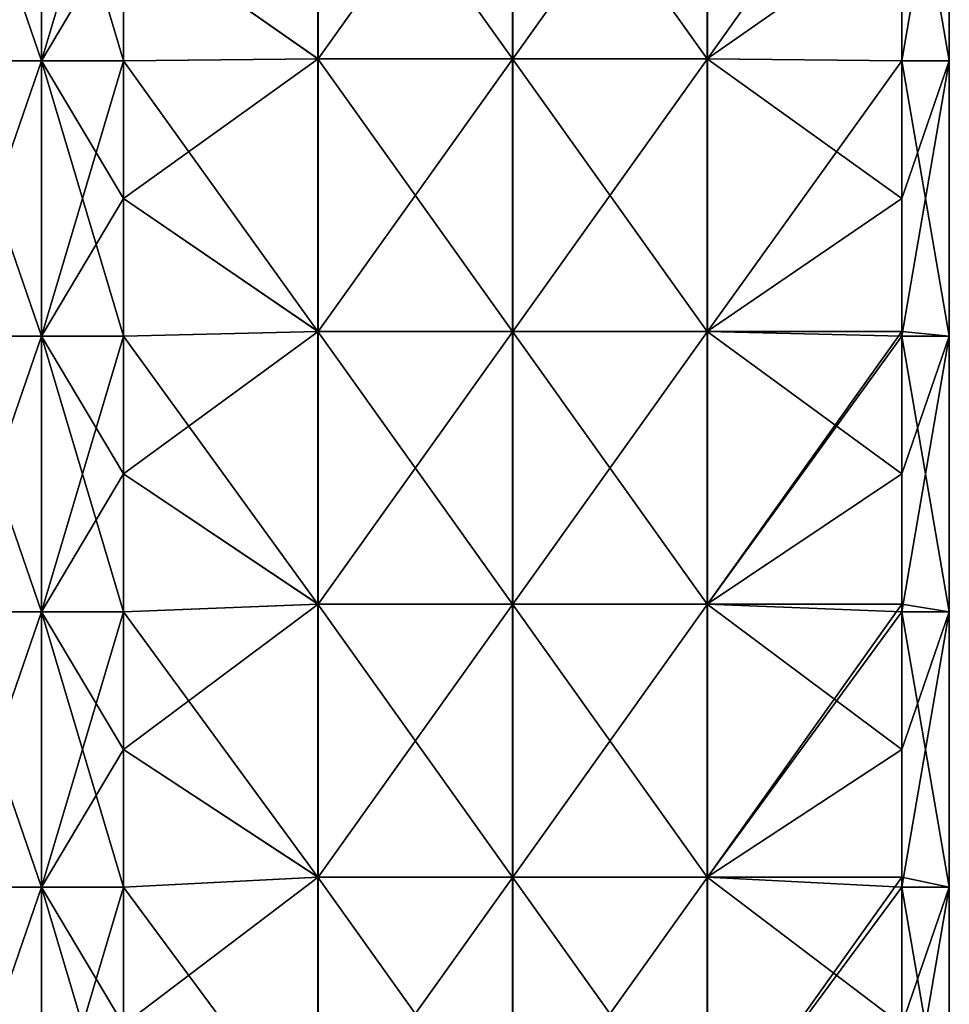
# Model space of a CAD drawing. Extents: x -90 to 138, y -992 to 8.
# Tile 3 of 24: x 1 to 52, y -938 to -885. Entities that reach past the tile are written whole.
import ezdxf

# ---------------------------------------------------------------- set-up
doc = ezdxf.new("R2010")
doc.units = 0
doc.header["$LTSCALE"] = 65.185185
for name, color, linetype in [('20', 7, 'CONTINUOUS'), ('24', 7, 'CONTINUOUS'), ('25', 7, 'CONTINUOUS'), ('26', 7, 'CONTINUOUS'), ('27', 7, 'CONTINUOUS')]:
    doc.layers.add(name, color=color, linetype=linetype)

msp = doc.modelspace()

# ---------------------------------------------------------------- linework, layer by layer
at = {"layer": '20', "linetype": 'CONTINUOUS'}
for points in [[(-2.588, -871.895, -52.086), (2.588, -871.895, -52.086), (-2.588, -886.91, -52.086), (-2.588, -871.895, -52.086)], [(-2.588, -886.91, -52.086), (2.588, -871.895, -52.086), (2.588, -886.91, -52.086), (-2.588, -886.91, -52.086)], [(2.588, -871.895, -52.086), (7.071, -871.895, -49.497), (2.588, -886.91, -52.086), (2.588, -871.895, -52.086)], [(7.071, -871.895, -49.497), (7.071, -879.403, -49.497), (2.588, -886.91, -52.086), (7.071, -871.895, -49.497)], [(2.588, -886.91, -52.086), (7.071, -879.403, -49.497), (7.071, -886.91, -49.497), (2.588, -886.91, -52.086)], [(-2.588, -886.91, -52.086), (2.588, -886.91, -52.086), (-2.588, -901.925, -52.086), (-2.588, -886.91, -52.086)], [(-2.588, -901.925, -52.086), (2.588, -886.91, -52.086), (2.588, -901.925, -52.086), (-2.588, -901.925, -52.086)], [(2.588, -886.91, -52.086), (7.071, -886.91, -49.497), (2.588, -901.925, -52.086), (2.588, -886.91, -52.086)], [(7.071, -886.91, -49.497), (7.071, -894.418, -49.497), (2.588, -901.925, -52.086), (7.071, -886.91, -49.497)], [(2.588, -901.925, -52.086), (7.071, -894.418, -49.497), (7.071, -901.925, -49.497), (2.588, -901.925, -52.086)], [(-2.588, -901.925, -52.086), (2.588, -901.925, -52.086), (-2.588, -916.94, -52.086), (-2.588, -901.925, -52.086)], [(-2.588, -916.94, -52.086), (2.588, -901.925, -52.086), (2.588, -916.94, -52.086), (-2.588, -916.94, -52.086)], [(2.588, -901.925, -52.086), (7.071, -901.925, -49.497), (2.588, -916.94, -52.086), (2.588, -901.925, -52.086)], [(7.071, -901.925, -49.497), (7.071, -909.433, -49.497), (2.588, -916.94, -52.086), (7.071, -901.925, -49.497)], [(2.588, -916.94, -52.086), (7.071, -909.433, -49.497), (7.071, -916.94, -49.497), (2.588, -916.94, -52.086)], [(-2.588, -916.94, -52.086), (2.588, -916.94, -52.086), (-2.588, -931.955, -52.086), (-2.588, -916.94, -52.086)], [(-2.588, -931.955, -52.086), (2.588, -916.94, -52.086), (2.588, -931.955, -52.086), (-2.588, -931.955, -52.086)], [(2.588, -916.94, -52.086), (7.071, -916.94, -49.497), (2.588, -931.955, -52.086), (2.588, -916.94, -52.086)], [(7.071, -916.94, -49.497), (7.071, -924.447, -49.497), (2.588, -931.955, -52.086), (7.071, -916.94, -49.497)], [(2.588, -931.955, -52.086), (7.071, -924.447, -49.497), (7.071, -931.955, -49.497), (2.588, -931.955, -52.086)], [(-2.588, -931.955, -52.086), (2.588, -931.955, -52.086), (-2.588, -946.97, -52.086), (-2.588, -931.955, -52.086)], [(-2.588, -946.97, -52.086), (2.588, -931.955, -52.086), (2.588, -946.97, -52.086), (-2.588, -946.97, -52.086)], [(2.588, -931.955, -52.086), (7.071, -931.955, -49.497), (2.588, -946.97, -52.086), (2.588, -931.955, -52.086)], [(7.071, -931.955, -49.497), (7.071, -939.462, -49.497), (2.588, -946.97, -52.086), (7.071, -931.955, -49.497)]]:
    msp.add_3dface(points, dxfattribs=at)
at = {"layer": '24', "linetype": 'CONTINUOUS'}
for points in [[(2.588, -871.895, 52.086), (-2.588, -871.895, 52.086), (2.588, -886.91, 52.086), (2.588, -871.895, 52.086)], [(2.588, -886.91, 52.086), (-2.588, -871.895, 52.086), (-2.588, -886.91, 52.086), (2.588, -886.91, 52.086)], [(7.071, -879.403, 49.497), (2.588, -871.895, 52.086), (7.071, -886.91, 49.497), (7.071, -879.403, 49.497)], [(7.071, -886.91, 49.497), (2.588, -871.895, 52.086), (2.588, -886.91, 52.086), (7.071, -886.91, 49.497)], [(2.588, -886.91, 52.086), (-2.588, -886.91, 52.086), (2.588, -901.925, 52.086), (2.588, -886.91, 52.086)], [(2.588, -901.925, 52.086), (-2.588, -886.91, 52.086), (-2.588, -901.925, 52.086), (2.588, -901.925, 52.086)], [(7.071, -886.91, 49.497), (2.588, -886.91, 52.086), (7.071, -894.418, 49.497), (7.071, -886.91, 49.497)], [(7.071, -894.418, 49.497), (2.588, -886.91, 52.086), (7.071, -901.925, 49.497), (7.071, -894.418, 49.497)], [(7.071, -901.925, 49.497), (2.588, -886.91, 52.086), (2.588, -901.925, 52.086), (7.071, -901.925, 49.497)], [(2.588, -901.925, 52.086), (-2.588, -901.925, 52.086), (2.588, -916.94, 52.086), (2.588, -901.925, 52.086)], [(2.588, -916.94, 52.086), (-2.588, -901.925, 52.086), (-2.588, -916.94, 52.086), (2.588, -916.94, 52.086)], [(7.071, -901.925, 49.497), (2.588, -901.925, 52.086), (7.071, -909.433, 49.497), (7.071, -901.925, 49.497)], [(7.071, -909.433, 49.497), (2.588, -901.925, 52.086), (7.071, -916.94, 49.497), (7.071, -909.433, 49.497)], [(7.071, -916.94, 49.497), (2.588, -901.925, 52.086), (2.588, -916.94, 52.086), (7.071, -916.94, 49.497)], [(2.588, -916.94, 52.086), (-2.588, -916.94, 52.086), (2.588, -931.955, 52.086), (2.588, -916.94, 52.086)], [(2.588, -931.955, 52.086), (-2.588, -916.94, 52.086), (-2.588, -931.955, 52.086), (2.588, -931.955, 52.086)], [(7.071, -916.94, 49.497), (2.588, -916.94, 52.086), (7.071, -924.447, 49.497), (7.071, -916.94, 49.497)], [(7.071, -924.447, 49.497), (2.588, -916.94, 52.086), (7.071, -931.955, 49.497), (7.071, -924.447, 49.497)], [(7.071, -931.955, 49.497), (2.588, -916.94, 52.086), (2.588, -931.955, 52.086), (7.071, -931.955, 49.497)], [(2.588, -931.955, 52.086), (-2.588, -931.955, 52.086), (2.588, -946.97, 52.086), (2.588, -931.955, 52.086)], [(2.588, -946.97, 52.086), (-2.588, -931.955, 52.086), (-2.588, -946.97, 52.086), (2.588, -946.97, 52.086)], [(7.071, -931.955, 49.497), (2.588, -931.955, 52.086), (7.071, -939.462, 49.497), (7.071, -931.955, 49.497)], [(7.071, -939.462, 49.497), (2.588, -931.955, 52.086), (7.071, -946.97, 49.497), (7.071, -939.462, 49.497)], [(7.071, -946.97, 49.497), (2.588, -931.955, 52.086), (2.588, -946.97, 52.086), (7.071, -946.97, 49.497)]]:
    msp.add_3dface(points, dxfattribs=at)
at = {"layer": '25', "linetype": 'CONTINUOUS'}
for points in [[(7.071, -879.403, 49.497), (17.678, -886.8, 38.891), (17.678, -871.933, 38.891), (7.071, -879.403, 49.497)], [(28.295, -886.8, 28.274), (28.295, -871.933, 28.274), (17.678, -886.8, 38.891), (28.295, -886.8, 28.274)], [(17.678, -886.8, 38.891), (28.295, -871.933, 28.274), (17.678, -871.933, 38.891), (17.678, -886.8, 38.891)], [(38.912, -886.8, 17.656), (38.912, -871.933, 17.656), (28.295, -886.8, 28.274), (38.912, -886.8, 17.656)], [(28.295, -886.8, 28.274), (38.912, -871.933, 17.656), (28.295, -871.933, 28.274), (28.295, -886.8, 28.274)], [(49.497, -886.91, 7.071), (49.497, -871.895, 7.071), (38.912, -886.8, 17.656), (49.497, -886.91, 7.071)], [(38.912, -886.8, 17.656), (49.497, -871.895, 7.071), (38.912, -871.933, 17.656), (38.912, -886.8, 17.656)], [(7.071, -879.403, 49.497), (7.071, -886.91, 49.497), (17.678, -886.8, 38.891), (7.071, -879.403, 49.497)], [(7.071, -886.91, 49.497), (7.071, -894.418, 49.497), (17.678, -886.8, 38.891), (7.071, -886.91, 49.497)], [(7.071, -894.418, 49.497), (17.678, -901.667, 38.891), (17.678, -886.8, 38.891), (7.071, -894.418, 49.497)], [(28.295, -901.667, 28.274), (28.295, -886.8, 28.274), (17.678, -901.667, 38.891), (28.295, -901.667, 28.274)], [(17.678, -901.667, 38.891), (28.295, -886.8, 28.274), (17.678, -886.8, 38.891), (17.678, -901.667, 38.891)], [(38.912, -901.667, 17.656), (38.912, -886.8, 17.656), (28.295, -901.667, 28.274), (38.912, -901.667, 17.656)], [(28.295, -901.667, 28.274), (38.912, -886.8, 17.656), (28.295, -886.8, 28.274), (28.295, -901.667, 28.274)], [(38.912, -901.667, 17.656), (49.497, -886.91, 7.071), (38.912, -886.8, 17.656), (38.912, -901.667, 17.656)], [(49.497, -901.667, 7.071), (49.497, -886.91, 7.071), (38.912, -901.667, 17.656), (49.497, -901.667, 7.071)], [(7.071, -894.418, 49.497), (7.071, -901.925, 49.497), (17.678, -901.667, 38.891), (7.071, -894.418, 49.497)], [(7.071, -901.925, 49.497), (7.071, -909.433, 49.497), (17.678, -901.667, 38.891), (7.071, -901.925, 49.497)], [(7.071, -909.433, 49.497), (17.678, -916.533, 38.891), (17.678, -901.667, 38.891), (7.071, -909.433, 49.497)], [(28.295, -916.533, 28.274), (28.295, -901.667, 28.274), (17.678, -916.533, 38.891), (28.295, -916.533, 28.274)], [(17.678, -916.533, 38.891), (28.295, -901.667, 28.274), (17.678, -901.667, 38.891), (17.678, -916.533, 38.891)], [(38.912, -916.533, 17.656), (38.912, -901.667, 17.656), (28.295, -916.533, 28.274), (38.912, -916.533, 17.656)], [(28.295, -916.533, 28.274), (38.912, -901.667, 17.656), (28.295, -901.667, 28.274), (28.295, -916.533, 28.274)], [(49.497, -901.925, 7.071), (49.497, -901.667, 7.071), (38.912, -916.533, 17.656), (49.497, -901.925, 7.071)], [(38.912, -916.533, 17.656), (49.497, -901.667, 7.071), (38.912, -901.667, 17.656), (38.912, -916.533, 17.656)], [(49.497, -916.533, 7.071), (49.497, -901.925, 7.071), (38.912, -916.533, 17.656), (49.497, -916.533, 7.071)], [(7.071, -909.433, 49.497), (7.071, -916.94, 49.497), (17.678, -916.533, 38.891), (7.071, -909.433, 49.497)], [(7.071, -916.94, 49.497), (7.071, -924.447, 49.497), (17.678, -916.533, 38.891), (7.071, -916.94, 49.497)], [(7.071, -924.447, 49.497), (17.678, -931.4, 38.891), (17.678, -916.533, 38.891), (7.071, -924.447, 49.497)], [(28.295, -931.4, 28.274), (28.295, -916.533, 28.274), (17.678, -931.4, 38.891), (28.295, -931.4, 28.274)], [(17.678, -931.4, 38.891), (28.295, -916.533, 28.274), (17.678, -916.533, 38.891), (17.678, -931.4, 38.891)], [(38.912, -931.4, 17.656), (38.912, -916.533, 17.656), (28.295, -931.4, 28.274), (38.912, -931.4, 17.656)], [(28.295, -931.4, 28.274), (38.912, -916.533, 17.656), (28.295, -916.533, 28.274), (28.295, -931.4, 28.274)], [(49.497, -916.94, 7.071), (49.497, -916.533, 7.071), (38.912, -931.4, 17.656), (49.497, -916.94, 7.071)], [(38.912, -931.4, 17.656), (49.497, -916.533, 7.071), (38.912, -916.533, 17.656), (38.912, -931.4, 17.656)], [(49.497, -931.4, 7.071), (49.497, -916.94, 7.071), (38.912, -931.4, 17.656), (49.497, -931.4, 7.071)], [(7.071, -924.447, 49.497), (7.071, -931.955, 49.497), (17.678, -931.4, 38.891), (7.071, -924.447, 49.497)], [(7.071, -931.955, 49.497), (7.071, -939.462, 49.497), (17.678, -931.4, 38.891), (7.071, -931.955, 49.497)], [(7.071, -939.462, 49.497), (17.678, -946.267, 38.891), (17.678, -931.4, 38.891), (7.071, -939.462, 49.497)], [(28.295, -946.267, 28.274), (28.295, -931.4, 28.274), (17.678, -946.267, 38.891), (28.295, -946.267, 28.274)], [(17.678, -946.267, 38.891), (28.295, -931.4, 28.274), (17.678, -931.4, 38.891), (17.678, -946.267, 38.891)], [(38.912, -946.267, 17.656), (38.912, -931.4, 17.656), (28.295, -946.267, 28.274), (38.912, -946.267, 17.656)], [(28.295, -946.267, 28.274), (38.912, -931.4, 17.656), (28.295, -931.4, 28.274), (28.295, -946.267, 28.274)], [(49.497, -931.955, 7.071), (49.497, -931.4, 7.071), (38.912, -946.267, 17.656), (49.497, -931.955, 7.071)], [(38.912, -946.267, 17.656), (49.497, -931.4, 7.071), (38.912, -931.4, 17.656), (38.912, -946.267, 17.656)], [(49.497, -946.267, 7.071), (49.497, -931.955, 7.071), (38.912, -946.267, 17.656), (49.497, -946.267, 7.071)]]:
    msp.add_3dface(points, dxfattribs=at)
at = {"layer": '26', "linetype": 'CONTINUOUS'}
for points in [[(49.497, -871.895, 7.071), (49.497, -886.91, 7.071), (52.086, -886.91, 2.588), (49.497, -871.895, 7.071)], [(52.086, -871.895, 2.588), (49.497, -871.895, 7.071), (52.086, -886.91, 2.588), (52.086, -871.895, 2.588)], [(49.497, -879.403, -7.071), (52.086, -871.895, -2.588), (49.497, -886.91, -7.071), (49.497, -879.403, -7.071)], [(49.497, -886.91, -7.071), (52.086, -871.895, -2.588), (52.086, -886.91, -2.588), (49.497, -886.91, -7.071)], [(52.086, -871.895, -2.588), (52.086, -871.895, 2.588), (52.086, -886.91, -2.588), (52.086, -871.895, -2.588)], [(52.086, -886.91, -2.588), (52.086, -871.895, 2.588), (52.086, -886.91, 2.588), (52.086, -886.91, -2.588)], [(49.497, -886.91, 7.071), (49.497, -901.667, 7.071), (52.086, -901.925, 2.588), (49.497, -886.91, 7.071)], [(52.086, -886.91, 2.588), (49.497, -886.91, 7.071), (52.086, -901.925, 2.588), (52.086, -886.91, 2.588)], [(49.497, -886.91, -7.071), (52.086, -886.91, -2.588), (49.497, -894.418, -7.071), (49.497, -886.91, -7.071)], [(49.497, -894.418, -7.071), (52.086, -886.91, -2.588), (49.497, -901.925, -7.071), (49.497, -894.418, -7.071)], [(49.497, -901.925, -7.071), (52.086, -886.91, -2.588), (52.086, -901.925, -2.588), (49.497, -901.925, -7.071)], [(52.086, -886.91, -2.588), (52.086, -886.91, 2.588), (52.086, -901.925, -2.588), (52.086, -886.91, -2.588)], [(52.086, -901.925, -2.588), (52.086, -886.91, 2.588), (52.086, -901.925, 2.588), (52.086, -901.925, -2.588)], [(49.497, -901.667, 7.071), (49.497, -901.925, 7.071), (52.086, -901.925, 2.588), (49.497, -901.667, 7.071)], [(49.497, -901.925, 7.071), (49.497, -916.533, 7.071), (52.086, -916.94, 2.588), (49.497, -901.925, 7.071)], [(52.086, -901.925, 2.588), (49.497, -901.925, 7.071), (52.086, -916.94, 2.588), (52.086, -901.925, 2.588)], [(49.497, -901.925, -7.071), (52.086, -901.925, -2.588), (49.497, -909.433, -7.071), (49.497, -901.925, -7.071)], [(49.497, -909.433, -7.071), (52.086, -901.925, -2.588), (49.497, -916.94, -7.071), (49.497, -909.433, -7.071)], [(49.497, -916.94, -7.071), (52.086, -901.925, -2.588), (52.086, -916.94, -2.588), (49.497, -916.94, -7.071)], [(52.086, -901.925, -2.588), (52.086, -901.925, 2.588), (52.086, -916.94, -2.588), (52.086, -901.925, -2.588)], [(52.086, -916.94, -2.588), (52.086, -901.925, 2.588), (52.086, -916.94, 2.588), (52.086, -916.94, -2.588)], [(49.497, -916.533, 7.071), (49.497, -916.94, 7.071), (52.086, -916.94, 2.588), (49.497, -916.533, 7.071)], [(49.497, -916.94, 7.071), (49.497, -931.4, 7.071), (52.086, -931.955, 2.588), (49.497, -916.94, 7.071)], [(52.086, -916.94, 2.588), (49.497, -916.94, 7.071), (52.086, -931.955, 2.588), (52.086, -916.94, 2.588)], [(49.497, -916.94, -7.071), (52.086, -916.94, -2.588), (49.497, -924.447, -7.071), (49.497, -916.94, -7.071)], [(49.497, -924.447, -7.071), (52.086, -916.94, -2.588), (49.497, -931.955, -7.071), (49.497, -924.447, -7.071)], [(49.497, -931.955, -7.071), (52.086, -916.94, -2.588), (52.086, -931.955, -2.588), (49.497, -931.955, -7.071)], [(52.086, -916.94, -2.588), (52.086, -916.94, 2.588), (52.086, -931.955, -2.588), (52.086, -916.94, -2.588)], [(52.086, -931.955, -2.588), (52.086, -916.94, 2.588), (52.086, -931.955, 2.588), (52.086, -931.955, -2.588)], [(49.497, -931.4, 7.071), (49.497, -931.955, 7.071), (52.086, -931.955, 2.588), (49.497, -931.4, 7.071)], [(49.497, -931.955, 7.071), (49.497, -946.267, 7.071), (52.086, -946.97, 2.588), (49.497, -931.955, 7.071)], [(52.086, -931.955, 2.588), (49.497, -931.955, 7.071), (52.086, -946.97, 2.588), (52.086, -931.955, 2.588)], [(49.497, -931.955, -7.071), (52.086, -931.955, -2.588), (49.497, -939.462, -7.071), (49.497, -931.955, -7.071)], [(49.497, -939.462, -7.071), (52.086, -931.955, -2.588), (49.497, -946.97, -7.071), (49.497, -939.462, -7.071)], [(49.497, -946.97, -7.071), (52.086, -931.955, -2.588), (52.086, -946.97, -2.588), (49.497, -946.97, -7.071)], [(52.086, -931.955, -2.588), (52.086, -931.955, 2.588), (52.086, -946.97, -2.588), (52.086, -931.955, -2.588)], [(52.086, -946.97, -2.588), (52.086, -931.955, 2.588), (52.086, -946.97, 2.588), (52.086, -946.97, -2.588)]]:
    msp.add_3dface(points, dxfattribs=at)
at = {"layer": '27', "linetype": 'CONTINUOUS'}
for points in [[(7.071, -879.403, -49.497), (17.656, -871.933, -38.912), (17.656, -886.8, -38.912), (7.071, -879.403, -49.497)], [(28.274, -871.933, -28.295), (28.274, -886.8, -28.295), (17.656, -871.933, -38.912), (28.274, -871.933, -28.295)], [(17.656, -871.933, -38.912), (28.274, -886.8, -28.295), (17.656, -886.8, -38.912), (17.656, -871.933, -38.912)], [(38.891, -871.933, -17.678), (38.891, -886.8, -17.678), (28.274, -871.933, -28.295), (38.891, -871.933, -17.678)], [(28.274, -871.933, -28.295), (38.891, -886.8, -17.678), (28.274, -886.8, -28.295), (28.274, -871.933, -28.295)], [(38.891, -871.933, -17.678), (49.497, -879.403, -7.071), (38.891, -886.8, -17.678), (38.891, -871.933, -17.678)], [(7.071, -886.91, -49.497), (7.071, -879.403, -49.497), (17.656, -886.8, -38.912), (7.071, -886.91, -49.497)], [(49.497, -879.403, -7.071), (49.497, -886.91, -7.071), (38.891, -886.8, -17.678), (49.497, -879.403, -7.071)], [(7.071, -886.91, -49.497), (17.656, -886.8, -38.912), (17.656, -901.667, -38.912), (7.071, -886.91, -49.497)], [(7.071, -894.418, -49.497), (7.071, -886.91, -49.497), (17.656, -901.667, -38.912), (7.071, -894.418, -49.497)], [(28.274, -886.8, -28.295), (28.274, -901.667, -28.295), (17.656, -886.8, -38.912), (28.274, -886.8, -28.295)], [(17.656, -886.8, -38.912), (28.274, -901.667, -28.295), (17.656, -901.667, -38.912), (17.656, -886.8, -38.912)], [(38.891, -886.8, -17.678), (38.891, -901.667, -17.678), (28.274, -886.8, -28.295), (38.891, -886.8, -17.678)], [(28.274, -886.8, -28.295), (38.891, -901.667, -17.678), (28.274, -901.667, -28.295), (28.274, -886.8, -28.295)], [(49.497, -886.91, -7.071), (49.497, -894.418, -7.071), (38.891, -886.8, -17.678), (49.497, -886.91, -7.071)], [(38.891, -886.8, -17.678), (49.497, -894.418, -7.071), (38.891, -901.667, -17.678), (38.891, -886.8, -17.678)], [(7.071, -901.925, -49.497), (7.071, -894.418, -49.497), (17.656, -901.667, -38.912), (7.071, -901.925, -49.497)], [(49.497, -894.418, -7.071), (49.497, -901.925, -7.071), (38.891, -901.667, -17.678), (49.497, -894.418, -7.071)], [(7.071, -901.925, -49.497), (17.656, -901.667, -38.912), (17.656, -916.533, -38.912), (7.071, -901.925, -49.497)], [(7.071, -909.433, -49.497), (7.071, -901.925, -49.497), (17.656, -916.533, -38.912), (7.071, -909.433, -49.497)], [(28.274, -901.667, -28.295), (28.274, -916.533, -28.295), (17.656, -901.667, -38.912), (28.274, -901.667, -28.295)], [(17.656, -901.667, -38.912), (28.274, -916.533, -28.295), (17.656, -916.533, -38.912), (17.656, -901.667, -38.912)], [(38.891, -901.667, -17.678), (38.891, -916.533, -17.678), (28.274, -901.667, -28.295), (38.891, -901.667, -17.678)], [(28.274, -901.667, -28.295), (38.891, -916.533, -17.678), (28.274, -916.533, -28.295), (28.274, -901.667, -28.295)], [(49.497, -901.925, -7.071), (49.497, -909.433, -7.071), (38.891, -901.667, -17.678), (49.497, -901.925, -7.071)], [(38.891, -901.667, -17.678), (49.497, -909.433, -7.071), (38.891, -916.533, -17.678), (38.891, -901.667, -17.678)], [(7.071, -916.94, -49.497), (7.071, -909.433, -49.497), (17.656, -916.533, -38.912), (7.071, -916.94, -49.497)], [(49.497, -909.433, -7.071), (49.497, -916.94, -7.071), (38.891, -916.533, -17.678), (49.497, -909.433, -7.071)], [(7.071, -916.94, -49.497), (17.656, -916.533, -38.912), (17.656, -931.4, -38.912), (7.071, -916.94, -49.497)], [(28.274, -916.533, -28.295), (28.274, -931.4, -28.295), (17.656, -916.533, -38.912), (28.274, -916.533, -28.295)], [(17.656, -916.533, -38.912), (28.274, -931.4, -28.295), (17.656, -931.4, -38.912), (17.656, -916.533, -38.912)], [(38.891, -916.533, -17.678), (38.891, -931.4, -17.678), (28.274, -916.533, -28.295), (38.891, -916.533, -17.678)], [(28.274, -916.533, -28.295), (38.891, -931.4, -17.678), (28.274, -931.4, -28.295), (28.274, -916.533, -28.295)], [(49.497, -916.94, -7.071), (49.497, -924.447, -7.071), (38.891, -916.533, -17.678), (49.497, -916.94, -7.071)], [(38.891, -916.533, -17.678), (49.497, -924.447, -7.071), (38.891, -931.4, -17.678), (38.891, -916.533, -17.678)], [(7.071, -924.447, -49.497), (7.071, -916.94, -49.497), (17.656, -931.4, -38.912), (7.071, -924.447, -49.497)], [(7.071, -931.955, -49.497), (7.071, -924.447, -49.497), (17.656, -931.4, -38.912), (7.071, -931.955, -49.497)], [(49.497, -924.447, -7.071), (49.497, -931.955, -7.071), (38.891, -931.4, -17.678), (49.497, -924.447, -7.071)], [(7.071, -931.955, -49.497), (17.656, -931.4, -38.912), (17.656, -946.267, -38.912), (7.071, -931.955, -49.497)], [(28.274, -931.4, -28.295), (28.274, -946.267, -28.295), (17.656, -931.4, -38.912), (28.274, -931.4, -28.295)], [(17.656, -931.4, -38.912), (28.274, -946.267, -28.295), (17.656, -946.267, -38.912), (17.656, -931.4, -38.912)], [(38.891, -931.4, -17.678), (38.891, -946.267, -17.678), (28.274, -931.4, -28.295), (38.891, -931.4, -17.678)], [(28.274, -931.4, -28.295), (38.891, -946.267, -17.678), (28.274, -946.267, -28.295), (28.274, -931.4, -28.295)], [(49.497, -931.955, -7.071), (49.497, -939.462, -7.071), (38.891, -931.4, -17.678), (49.497, -931.955, -7.071)], [(38.891, -931.4, -17.678), (49.497, -939.462, -7.071), (38.891, -946.267, -17.678), (38.891, -931.4, -17.678)], [(7.071, -939.462, -49.497), (7.071, -931.955, -49.497), (17.656, -946.267, -38.912), (7.071, -939.462, -49.497)]]:
    msp.add_3dface(points, dxfattribs=at)

doc.saveas('drawing.dxf')
